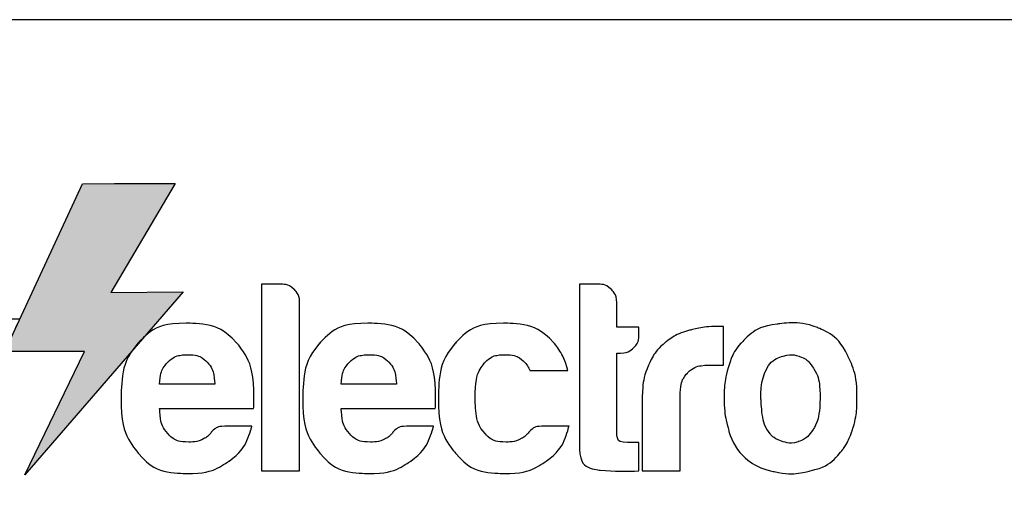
# Model space of a CAD drawing. Header units: centimetres. Extents: x -120 to 11700, y -2329 to 333.
# Tile 9 of 18: x 94 to 108, y 9 to 16. Entities that reach past the tile are written whole.
import ezdxf

# ---------------------------------------------------------------- set-up
doc = ezdxf.new("R2010")
doc.units = ezdxf.units.CM
doc.linetypes.add('BORDER', pattern=[1.75, 0.5, -0.25, 0.5, -0.25, 0, -0.25])
doc.layers.add('E_tabelka_ramka', color=5, linetype='Continuous')
doc.layers.add('logo', color=251, linetype='Continuous')
doc.layers.add('logo_kolor_30', color=30, linetype='Continuous', lineweight=25)
doc.layers.add('logo_kolor_41', color=41, linetype='Continuous', lineweight=25)

# ---------------------------------------------------------------- blocks, each defined once
blk = doc.blocks.new('E_ramka_A4_tablice')
blk.add_lwpolyline([(79.972, 0), (109.972, 0), (109.972, 16), (79.972, 16)], close=True)
blk = doc.blocks.new('A$C66C0421A')
at = {"layer": 'logo_kolor_30', "ltscale": 0.5}
h = blk.add_hatch(dxfattribs=at)
h.set_pattern_fill('ANSI36', color=256, scale=0.1, style=0)
h.set_pattern_definition([(45, (-16828.4842, -8603.5844), (0.1683798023, 0.6173926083), [0.79375, -0.15875, 0, -0.15875])])
h.paths.add_polyline_path([(-240.02, 135.24), (-222.33, 135.24), (-241.15, 103.49), (-219.95, 103.61), (-264.36, 52.34), (-266.2, 50.22), (-248.79, 86.25), (-272.13, 86.25), (-249.38, 135.23)])
at = {"layer": 'logo_kolor_41', "lineweight": 5, "ltscale": 0.5}
h = blk.add_hatch(dxfattribs=at)
h.set_pattern_fill('AR-SAND', color=256, scale=0.1, style=0)
h.set_pattern_definition([(37.5, (-43.1505, 9817.874), (-0.1600031, 4.8941324), [0, -3.8608, 0, -4.318, 0, -4.1275]), (7.5, (-43.1505, 9817.874), (4.495233, 7.168251), [0, -2.0828, 0, -3.4798, 0, -1.3335]), (327.5, (-46.2747, 9817.874), (7.9099237, 0.0143718), [0, -1.27, 0, -4.572, 0, -5.969]), (317.5, (-46.275, 9817.874), (7.6355645, 2.229293), [0, -0.635, 0, -2.9972, 0, -3.429])])
h.paths.add_polyline_path([(-306.23, 95.72), (-306.54, 95.64), (-306.84, 95.56), (-307.15, 95.49), (-307.46, 95.42), (-307.77, 95.36), (-308.08, 95.29), (-308.39, 95.23), (-308.7, 95.16), (-309.01, 95.1), (-309.32, 95.04), (-309.64, 94.97), (-309.94, 94.9), (-310.25, 94.83), (-310.56, 94.76), (-310.87, 94.68), (-311.17, 94.6), (-311.48, 94.52), (-311.78, 94.43), (-312.08, 94.33), (-312.38, 94.23), (-312.67, 94.13), (-312.97, 94.01), (-313.26, 93.89), (-314.28, 93.4), (-315.55, 92.7), (-316.8, 91.91), (-318.02, 91.02), (-319.2, 90.06), (-320.33, 89.03), (-321.41, 87.92), (-322.43, 86.76), (-323.38, 85.53), (-324.26, 84.26), (-325.06, 82.94), (-325.77, 81.59), (-326.39, 80.2), (-326.9, 78.78), (-327.31, 77.34), (-327.61, 75.89), (-327.78, 74.43), (-327.82, 72.97), (-327.74, 71.51), (-327.5, 70.06), (-327.13, 68.63), (-326.59, 67.22), (-325.9, 65.83), (-325.13, 64.6), (-324.41, 63.57), (-323.68, 62.61), (-322.94, 61.7), (-322.17, 60.84), (-321.39, 60.05), (-320.6, 59.31), (-319.78, 58.62), (-318.95, 57.98), (-318.1, 57.39), (-317.23, 56.86), (-316.34, 56.37), (-315.43, 55.92), (-314.49, 55.53), (-313.54, 55.18), (-312.57, 54.87), (-311.57, 54.6), (-310.55, 54.37), (-309.5, 54.19), (-308.44, 54.04), (-307.35, 53.92), (-306.23, 53.85), (-305.09, 53.8), (-303.97, 53.79), (-303.04, 53.8), (-302.11, 53.8), (-301.18, 53.82), (-300.25, 53.84), (-299.32, 53.87), (-298.4, 53.92), (-297.47, 53.97), (-296.54, 54.04), (-295.62, 54.13), (-294.7, 54.23), (-293.79, 54.34), (-292.88, 54.48), (-291.97, 54.64), (-291.07, 54.81), (-290.18, 55.01), (-289.29, 55.24), (-288.42, 55.49), (-287.55, 55.76), (-286.69, 56.07), (-285.84, 56.4), (-285, 56.77), (-284.18, 57.16), (-283.36, 57.59), (-282.83, 57.89), (-282.33, 58.19), (-281.83, 58.49), (-281.34, 58.8), (-280.85, 59.12), (-280.36, 59.45), (-279.89, 59.79), (-279.42, 60.15), (-278.96, 60.51), (-278.51, 60.88), (-278.07, 61.26), (-277.64, 61.66), (-277.22, 62.07), (-276.82, 62.49), (-276.43, 62.92), (-276.05, 63.37), (-275.7, 63.82), (-275.35, 64.3), (-275.03, 64.78), (-274.73, 65.28), (-274.44, 65.8), (-274.18, 66.32), (-273.94, 66.87), (-273.64, 67.63), (-273.32, 68.51), (-273.03, 69.38), (-272.77, 70.25), (-272.55, 71.11), (-272.37, 71.96), (-272.22, 72.81), (-272.1, 73.66), (-272.03, 74.49), (-271.99, 75.32), (-271.99, 76.15), (-272.04, 76.97), (-272.12, 77.78), (-272.25, 78.59), (-272.43, 79.39), (-272.65, 80.19), (-272.92, 80.98), (-273.23, 81.76), (-273.6, 82.53), (-274.01, 83.3), (-274.47, 84.07), (-274.99, 84.83), (-275.56, 85.58), (-275.95, 86.05), (-275.95, 86.05), (-275.95, 86.06), (-275.95, 86.07), (-275.94, 86.08), (-275.94, 86.1), (-275.91, 86.18), (-275.9, 86.2), (-275.87, 86.29), (-275.84, 86.4), (-275.83, 86.4), (-272.06, 86.41), (-272.04, 86.44), (-267.71, 95.77)])
h.paths.add_polyline_path([(-305.73, 85.78), (-303.72, 85.84), (-301.51, 85.87), (-299.18, 85.87), (-296.82, 85.85), (-294.49, 85.83), (-292.28, 85.81), (-290.26, 85.8), (-290.3, 85.58), (-290.42, 84.96), (-290.59, 84), (-290.81, 82.76), (-291.07, 81.29), (-291.35, 79.66), (-291.66, 77.93), (-291.97, 76.15), (-292.28, 74.38), (-292.59, 72.69), (-292.87, 71.13), (-293.12, 69.76), (-293.32, 68.64), (-293.48, 67.83), (-293.58, 67.39), (-297.24, 67.28), (-297.97, 67.27), (-299.49, 67.26), (-301.15, 67.26), (-302.85, 67.31), (-304.49, 67.41), (-305.95, 67.6), (-307.12, 67.91), (-307.63, 68.13), (-308, 68.36), (-308.3, 68.59), (-308.61, 68.85), (-309.59, 69.93), (-310.14, 71.15), (-310.31, 72.5), (-310.17, 73.95), (-309.79, 75.47), (-309.23, 77.03), (-308.55, 78.61), (-307.83, 80.17), (-307.12, 81.7), (-306.49, 83.16), (-306, 84.53)])
at = {"layer": 'logo', "ltscale": 0.5}
blk.add_lwpolyline([(-240.02, 135.24), (-222.33, 135.24), (-241.15, 103.49), (-219.95, 103.61), (-264.36, 52.34), (-266.2, 50.22), (-248.79, 86.25), (-272.13, 86.25), (-249.38, 135.23)], close=True, dxfattribs=at)
for points, knots in [([(-197.1, 105.87), (-197.1, 105.87), (-191.39, 105.87), (-191.39, 105.87), (-191.39, 105.87), (-189.92, 105.87), (-188.65, 105.37), (-187.59, 104.37), (-187.59, 104.37), (-186.54, 103.36), (-186.01, 102.13), (-186.01, 100.64), (-186.01, 100.64), (-186.01, 100.64), (-186.01, 51.39), (-186.01, 51.39), (-186.01, 51.39), (-186.01, 51.39), (-197.1, 51.39), (-197.1, 51.39), (-197.1, 51.39), (-197.1, 51.39), (-197.1, 105.87), (-197.1, 105.87)], [0, 0, 0, 0, 0.166667, 0.166667, 0.166667, 0.25, 0.333333, 0.333333, 0.333333, 0.416667, 0.5, 0.5, 0.5, 0.583333, 0.666667, 0.666667, 0.666667, 0.75, 0.833333, 0.833333, 0.833333, 0.916667, 1, 1, 1, 1]), ([(-86.84, 51.39), (-90.33, 51.17), (-94.1, 51.23), (-98.17, 51.55), (-98.17, 51.55), (-102.24, 51.86), (-104.26, 54.46), (-104.26, 59.31), (-104.26, 59.31), (-104.26, 59.31), (-104.26, 105.87), (-104.26, 105.87), (-104.26, 105.87), (-104.26, 105.87), (-98.56, 105.87), (-98.56, 105.87), (-98.56, 105.87), (-97.18, 105.87), (-95.96, 105.35), (-94.91, 104.29), (-94.91, 104.29), (-93.86, 103.24), (-93.33, 101.97), (-93.33, 100.49), (-93.33, 100.49), (-93.33, 100.49), (-93.33, 93.37), (-93.33, 93.37), (-93.33, 93.37), (-93.33, 93.37), (-86.84, 93.37), (-86.84, 93.37), (-86.84, 93.37), (-86.84, 93.37), (-86.84, 91.15), (-86.84, 91.15), (-86.84, 91.15), (-86.84, 89.57), (-87.37, 88.28), (-88.42, 87.26), (-88.42, 87.26), (-89.48, 86.26), (-90.75, 85.76), (-92.22, 85.76), (-92.22, 85.76), (-92.22, 85.76), (-93.33, 85.76), (-93.33, 85.76), (-93.33, 85.76), (-93.33, 85.76), (-93.33, 62.31), (-93.33, 62.31), (-93.33, 62.31), (-93.33, 60.51), (-92.27, 59.62), (-90.17, 59.62), (-90.17, 59.62), (-90.17, 59.62), (-86.84, 59.62), (-86.84, 59.62), (-86.84, 59.62), (-86.84, 59.62), (-86.84, 51.39), (-86.84, 51.39)], [0, 0, 0, 0, 0.0625, 0.0625, 0.0625, 0.09375, 0.125, 0.125, 0.125, 0.15625, 0.1875, 0.1875, 0.1875, 0.21875, 0.25, 0.25, 0.25, 0.28125, 0.3125, 0.3125, 0.3125, 0.34375, 0.375, 0.375, 0.375, 0.40625, 0.4375, 0.4375, 0.4375, 0.46875, 0.5, 0.5, 0.5, 0.53125, 0.5625, 0.5625, 0.5625, 0.59375, 0.625, 0.625, 0.625, 0.65625, 0.6875, 0.6875, 0.6875, 0.71875, 0.75, 0.75, 0.75, 0.78125, 0.8125, 0.8125, 0.8125, 0.84375, 0.875, 0.875, 0.875, 0.90625, 0.9375, 0.9375, 0.9375, 0.96875, 1, 1, 1, 1]), ([(-306.23, 95.72), (-308.6, 95.1), (-311.1, 94.85), (-313.33, 93.85), (-313.33, 93.85), (-323.42, 89.34), (-332.21, 75.57), (-325.45, 65.09), (-325.45, 65.09), (-320.01, 56.67), (-313.25, 53.79), (-304.13, 53.79), (-304.13, 53.79), (-296.97, 53.79), (-289.55, 54.14), (-283.29, 57.64), (-283.29, 57.64), (-279.38, 59.82), (-275.58, 62.75), (-273.86, 67.07), (-273.86, 67.07), (-271.11, 73.93), (-271.05, 80.28), (-275.95, 86.05), (-275.95, 86.05), (-275.95, 86.05), (-275.84, 86.4), (-275.84, 86.4), (-275.84, 86.4), (-275.84, 86.4), (-272.06, 86.41), (-272.06, 86.41), (-272.06, 86.41), (-272.06, 86.41), (-267.71, 95.77), (-267.71, 95.77), (-267.71, 95.77), (-267.71, 95.77), (-267.71, 95.77), (-267.71, 95.77), (-267.71, 95.77), (-267.71, 95.77), (-306.23, 95.72), (-306.23, 95.72)], [0, 0, 0, 0, 0.090909, 0.090909, 0.090909, 0.136364, 0.181818, 0.181818, 0.181818, 0.227273, 0.272727, 0.272727, 0.272727, 0.318182, 0.363636, 0.363636, 0.363636, 0.409091, 0.454545, 0.454545, 0.454545, 0.5, 0.545455, 0.545455, 0.545455, 0.590909, 0.636364, 0.636364, 0.636364, 0.681818, 0.727273, 0.727273, 0.727273, 0.772727, 0.818182, 0.818182, 0.818182, 0.863636, 0.909091, 0.909091, 0.909091, 0.954545, 1, 1, 1, 1]), ([(-207.87, 64.38), (-207.87, 64.38), (-199.95, 64.38), (-199.95, 64.38), (-199.95, 64.38), (-201.11, 59.94), (-203.33, 56.57), (-206.6, 54.24), (-206.6, 54.24), (-209.87, 51.81), (-213.99, 50.59), (-218.95, 50.59), (-218.95, 50.59), (-224.97, 50.59), (-229.67, 52.55), (-233.05, 56.46), (-233.05, 56.46), (-236.43, 60.26), (-238.12, 65.69), (-238.12, 72.77), (-238.12, 72.77), (-238.12, 79.53), (-236.49, 84.81), (-233.21, 88.61), (-233.21, 88.61), (-229.83, 92.52), (-225.13, 94.48), (-219.12, 94.48), (-219.12, 94.48), (-212.78, 94.48), (-207.87, 92.57), (-204.38, 88.78), (-204.38, 88.78), (-201, 84.87), (-199.31, 79.44), (-199.31, 72.46), (-199.31, 72.46), (-199.31, 72.04), (-199.31, 71.66), (-199.31, 71.35), (-199.31, 71.35), (-199.31, 71.03), (-199.31, 70.83), (-199.31, 70.72), (-199.31, 70.72), (-199.31, 70.19), (-199.37, 69.83), (-199.48, 69.61), (-199.48, 69.61), (-199.48, 69.61), (-226.87, 69.61), (-226.87, 69.61), (-226.87, 69.61), (-226.77, 66.34), (-225.98, 63.9), (-224.5, 62.32), (-224.5, 62.32), (-223.13, 60.63), (-221.06, 59.78), (-218.32, 59.78), (-218.32, 59.78), (-216.52, 59.78), (-214.99, 60.15), (-213.72, 60.89), (-213.72, 60.89), (-213.41, 61), (-213.11, 61.19), (-212.86, 61.44), (-212.86, 61.44), (-212.59, 61.72), (-212.3, 62), (-211.98, 62.32), (-211.98, 62.32), (-211.88, 62.63), (-211.48, 63.05), (-210.8, 63.58), (-210.8, 63.58), (-210.11, 64.11), (-209.13, 64.38), (-207.87, 64.38)], [0, 0, 0, 0, 0.05, 0.05, 0.05, 0.075, 0.1, 0.1, 0.1, 0.125, 0.15, 0.15, 0.15, 0.175, 0.2, 0.2, 0.2, 0.225, 0.25, 0.25, 0.25, 0.275, 0.3, 0.3, 0.3, 0.325, 0.35, 0.35, 0.35, 0.375, 0.4, 0.4, 0.4, 0.425, 0.45, 0.45, 0.45, 0.475, 0.5, 0.5, 0.5, 0.525, 0.55, 0.55, 0.55, 0.575, 0.6, 0.6, 0.6, 0.625, 0.65, 0.65, 0.65, 0.675, 0.7, 0.7, 0.7, 0.725, 0.75, 0.75, 0.75, 0.775, 0.8, 0.8, 0.8, 0.825, 0.85, 0.85, 0.85, 0.875, 0.9, 0.9, 0.9, 0.925, 0.95, 0.95, 0.95, 0.975, 1, 1, 1, 1]), ([(-154.8, 64.38), (-154.8, 64.38), (-146.88, 64.38), (-146.88, 64.38), (-146.88, 64.38), (-148.04, 59.94), (-150.26, 56.57), (-153.53, 54.24), (-153.53, 54.24), (-156.8, 51.81), (-160.93, 50.59), (-165.89, 50.59), (-165.89, 50.59), (-171.9, 50.59), (-176.61, 52.55), (-179.98, 56.46), (-179.98, 56.46), (-183.36, 60.26), (-185.05, 65.69), (-185.05, 72.77), (-185.05, 72.77), (-185.05, 79.53), (-183.42, 84.81), (-180.15, 88.61), (-180.15, 88.61), (-176.77, 92.52), (-172.06, 94.48), (-166.05, 94.48), (-166.05, 94.48), (-159.71, 94.48), (-154.8, 92.57), (-151.32, 88.78), (-151.32, 88.78), (-147.94, 84.87), (-146.25, 79.44), (-146.25, 72.46), (-146.25, 72.46), (-146.25, 72.04), (-146.25, 71.66), (-146.25, 71.35), (-146.25, 71.35), (-146.25, 71.03), (-146.25, 70.83), (-146.25, 70.72), (-146.25, 70.72), (-146.25, 70.19), (-146.3, 69.83), (-146.41, 69.61), (-146.41, 69.61), (-146.41, 69.61), (-173.81, 69.61), (-173.81, 69.61), (-173.81, 69.61), (-173.7, 66.34), (-172.92, 63.9), (-171.43, 62.32), (-171.43, 62.32), (-170.06, 60.63), (-168, 59.78), (-165.25, 59.78), (-165.25, 59.78), (-163.45, 59.78), (-161.93, 60.15), (-160.66, 60.89), (-160.66, 60.89), (-160.34, 61), (-160.05, 61.19), (-159.79, 61.44), (-159.79, 61.44), (-159.52, 61.72), (-159.24, 62), (-158.91, 62.32), (-158.91, 62.32), (-158.82, 62.63), (-158.41, 63.05), (-157.74, 63.58), (-157.74, 63.58), (-157.05, 64.11), (-156.06, 64.38), (-154.8, 64.38)], [0, 0, 0, 0, 0.05, 0.05, 0.05, 0.075, 0.1, 0.1, 0.1, 0.125, 0.15, 0.15, 0.15, 0.175, 0.2, 0.2, 0.2, 0.225, 0.25, 0.25, 0.25, 0.275, 0.3, 0.3, 0.3, 0.325, 0.35, 0.35, 0.35, 0.375, 0.4, 0.4, 0.4, 0.425, 0.45, 0.45, 0.45, 0.475, 0.5, 0.5, 0.5, 0.525, 0.55, 0.55, 0.55, 0.575, 0.6, 0.6, 0.6, 0.625, 0.65, 0.65, 0.65, 0.675, 0.7, 0.7, 0.7, 0.725, 0.75, 0.75, 0.75, 0.775, 0.8, 0.8, 0.8, 0.825, 0.85, 0.85, 0.85, 0.875, 0.9, 0.9, 0.9, 0.925, 0.95, 0.95, 0.95, 0.975, 1, 1, 1, 1]), ([(-115.2, 64.38), (-115.2, 64.38), (-107.28, 64.38), (-107.28, 64.38), (-107.28, 64.38), (-108.44, 59.94), (-110.66, 56.57), (-113.93, 54.24), (-113.93, 54.24), (-117.2, 51.81), (-121.32, 50.59), (-126.28, 50.59), (-126.28, 50.59), (-132.31, 50.59), (-137, 52.55), (-140.38, 56.46), (-140.38, 56.46), (-143.76, 60.26), (-145.45, 65.69), (-145.45, 72.77), (-145.45, 72.77), (-145.45, 79.53), (-143.81, 84.81), (-140.54, 88.61), (-140.54, 88.61), (-137.16, 92.52), (-132.46, 94.48), (-126.44, 94.48), (-126.44, 94.48), (-120.11, 94.48), (-115.2, 92.57), (-111.71, 88.78), (-111.71, 88.78), (-109.82, 86.45), (-108.44, 83.76), (-107.6, 80.69), (-107.6, 80.69), (-107.6, 80.69), (-118.69, 80.69), (-118.69, 80.69), (-118.69, 80.69), (-119.21, 81.75), (-119.74, 82.54), (-120.27, 83.07), (-120.27, 83.07), (-121.65, 84.54), (-123.59, 85.29), (-126.13, 85.29), (-126.13, 85.29), (-128.45, 85.29), (-130.35, 84.54), (-131.82, 83.07), (-131.82, 83.07), (-133.73, 80.96), (-134.68, 77.48), (-134.68, 72.61), (-134.68, 72.61), (-134.68, 67.76), (-133.73, 64.32), (-131.82, 62.32), (-131.82, 62.32), (-130.46, 60.63), (-128.4, 59.78), (-125.65, 59.78), (-125.65, 59.78), (-123.86, 59.78), (-122.32, 60.15), (-121.07, 60.89), (-121.07, 60.89), (-120.74, 61), (-120.46, 61.19), (-120.19, 61.44), (-120.19, 61.44), (-119.93, 61.72), (-119.63, 62), (-119.32, 62.32), (-119.32, 62.32), (-119.11, 62.63), (-118.69, 63.05), (-118.05, 63.58), (-118.05, 63.58), (-117.42, 64.11), (-116.47, 64.38), (-115.2, 64.38)], [0, 0, 0, 0, 0.047619, 0.047619, 0.047619, 0.071429, 0.095238, 0.095238, 0.095238, 0.119048, 0.142857, 0.142857, 0.142857, 0.166667, 0.190476, 0.190476, 0.190476, 0.214286, 0.238095, 0.238095, 0.238095, 0.261905, 0.285714, 0.285714, 0.285714, 0.309524, 0.333333, 0.333333, 0.333333, 0.357143, 0.380952, 0.380952, 0.380952, 0.404762, 0.428571, 0.428571, 0.428571, 0.452381, 0.47619, 0.47619, 0.47619, 0.5, 0.52381, 0.52381, 0.52381, 0.547619, 0.571429, 0.571429, 0.571429, 0.595238, 0.619048, 0.619048, 0.619048, 0.642857, 0.666667, 0.666667, 0.666667, 0.690476, 0.714286, 0.714286, 0.714286, 0.738095, 0.761905, 0.761905, 0.761905, 0.785714, 0.809524, 0.809524, 0.809524, 0.833333, 0.857143, 0.857143, 0.857143, 0.880952, 0.904762, 0.904762, 0.904762, 0.928571, 0.952381, 0.952381, 0.952381, 0.97619, 1, 1, 1, 1]), ([(-85.89, 51.39), (-85.89, 51.39), (-85.89, 71.83), (-85.89, 71.83), (-85.89, 71.83), (-85.89, 75.93), (-85.29, 79.39), (-84.07, 82.19), (-84.07, 82.19), (-82.85, 84.99), (-81.19, 87.23), (-79.08, 88.92), (-79.08, 88.92), (-77.08, 90.51), (-74.73, 91.67), (-72.04, 92.41), (-72.04, 92.41), (-69.35, 93.15), (-66.58, 93.52), (-63.73, 93.52), (-63.73, 93.52), (-63.51, 93.52), (-63.25, 93.52), (-62.93, 93.52), (-62.93, 93.52), (-62.62, 93.52), (-62.35, 93.52), (-62.13, 93.52), (-62.13, 93.52), (-62.13, 93.52), (-62.13, 82.27), (-62.13, 82.27), (-62.13, 82.27), (-62.13, 82.27), (-65.78, 82.27), (-65.78, 82.27), (-65.78, 82.27), (-68.85, 82.27), (-71.12, 81.53), (-72.59, 80.06), (-72.59, 80.06), (-74.07, 78.58), (-74.81, 76.26), (-74.81, 73.08), (-74.81, 73.08), (-74.81, 73.08), (-74.81, 51.39), (-74.81, 51.39), (-74.81, 51.39), (-74.81, 51.39), (-85.89, 51.39), (-85.89, 51.39)], [0, 0, 0, 0, 0.076923, 0.076923, 0.076923, 0.115385, 0.153846, 0.153846, 0.153846, 0.192308, 0.230769, 0.230769, 0.230769, 0.269231, 0.307692, 0.307692, 0.307692, 0.346154, 0.384615, 0.384615, 0.384615, 0.423077, 0.461538, 0.461538, 0.461538, 0.5, 0.538462, 0.538462, 0.538462, 0.576923, 0.615385, 0.615385, 0.615385, 0.653846, 0.692308, 0.692308, 0.692308, 0.730769, 0.769231, 0.769231, 0.769231, 0.807692, 0.846154, 0.846154, 0.846154, 0.884615, 0.923077, 0.923077, 0.923077, 0.961538, 1, 1, 1, 1]), ([(-55.79, 55.19), (-58.01, 57.09), (-59.59, 59.65), (-60.55, 62.88), (-60.55, 62.88), (-61.5, 66.09), (-61.97, 69.45), (-61.97, 72.93), (-61.97, 72.93), (-61.97, 75.79), (-61.58, 78.64), (-60.78, 81.49), (-60.78, 81.49), (-60, 84.34), (-58.75, 86.71), (-57.06, 88.61), (-57.06, 88.61), (-54.32, 91.78), (-50.78, 93.65), (-46.45, 94.24), (-46.45, 94.24), (-42.11, 94.82), (-38.21, 94.48), (-34.72, 93.21), (-34.72, 93.21), (-30.72, 91.63), (-27.76, 88.87), (-25.85, 84.96), (-25.85, 84.96), (-24.06, 81.49), (-23.16, 77.42), (-23.16, 72.77), (-23.16, 72.77), (-23.16, 69.39), (-23.53, 66.49), (-24.27, 64.07), (-24.27, 64.07), (-25.02, 61.63), (-25.96, 59.57), (-27.12, 57.88), (-27.12, 57.88), (-29.65, 54.4), (-32.88, 52.24), (-36.79, 51.39), (-36.79, 51.39), (-40.28, 50.44), (-43.78, 50.36), (-47.32, 51.14), (-47.32, 51.14), (-50.86, 51.94), (-53.68, 53.29), (-55.79, 55.19)], [0, 0, 0, 0, 0.076923, 0.076923, 0.076923, 0.115385, 0.153846, 0.153846, 0.153846, 0.192308, 0.230769, 0.230769, 0.230769, 0.269231, 0.307692, 0.307692, 0.307692, 0.346154, 0.384615, 0.384615, 0.384615, 0.423077, 0.461538, 0.461538, 0.461538, 0.5, 0.538462, 0.538462, 0.538462, 0.576923, 0.615385, 0.615385, 0.615385, 0.653846, 0.692308, 0.692308, 0.692308, 0.730769, 0.769231, 0.769231, 0.769231, 0.807692, 0.846154, 0.846154, 0.846154, 0.884615, 0.923077, 0.923077, 0.923077, 0.961538, 1, 1, 1, 1]), ([(-226.87, 76.73), (-226.87, 76.73), (-210.72, 76.73), (-210.72, 76.73), (-210.72, 76.73), (-210.92, 79.58), (-211.67, 81.69), (-212.94, 83.07), (-212.94, 83.07), (-214.3, 84.54), (-216.26, 85.29), (-218.79, 85.29), (-218.79, 85.29), (-221.12, 85.29), (-223.02, 84.54), (-224.5, 83.07), (-224.5, 83.07), (-225.98, 81.58), (-226.77, 79.48), (-226.87, 76.73)], [0, 0, 0, 0, 0.2, 0.2, 0.2, 0.3, 0.4, 0.4, 0.4, 0.5, 0.6, 0.6, 0.6, 0.7, 0.8, 0.8, 0.8, 0.9, 1, 1, 1, 1]), ([(-173.81, 76.73), (-173.81, 76.73), (-157.66, 76.73), (-157.66, 76.73), (-157.66, 76.73), (-157.86, 79.58), (-158.6, 81.69), (-159.87, 83.07), (-159.87, 83.07), (-161.24, 84.54), (-163.2, 85.29), (-165.72, 85.29), (-165.72, 85.29), (-168.05, 85.29), (-169.96, 84.54), (-171.43, 83.07), (-171.43, 83.07), (-172.92, 81.58), (-173.7, 79.48), (-173.81, 76.73)], [0, 0, 0, 0, 0.2, 0.2, 0.2, 0.3, 0.4, 0.4, 0.4, 0.5, 0.6, 0.6, 0.6, 0.7, 0.8, 0.8, 0.8, 0.9, 1, 1, 1, 1]), ([(-48.2, 83.07), (-50.41, 80.64), (-51.41, 77.02), (-51.2, 72.22), (-51.2, 72.22), (-50.99, 67.42), (-50.09, 64.07), (-48.51, 62.16), (-48.51, 62.16), (-47.87, 61.31), (-46.76, 60.61), (-45.18, 60.03), (-45.18, 60.03), (-43.6, 59.44), (-41.99, 59.39), (-40.36, 59.86), (-40.36, 59.86), (-38.72, 60.34), (-37.26, 61.53), (-35.99, 63.43), (-35.99, 63.43), (-34.73, 65.32), (-34.04, 68.39), (-33.94, 72.61), (-33.94, 72.61), (-33.94, 76.42), (-34.54, 79.27), (-35.76, 81.17), (-35.76, 81.17), (-36.98, 83.07), (-38.37, 84.29), (-39.95, 84.81), (-39.95, 84.81), (-41.53, 85.34), (-43.13, 85.37), (-44.71, 84.9), (-44.71, 84.9), (-46.29, 84.41), (-47.45, 83.8), (-48.2, 83.07)], [0, 0, 0, 0, 0.1, 0.1, 0.1, 0.15, 0.2, 0.2, 0.2, 0.25, 0.3, 0.3, 0.3, 0.35, 0.4, 0.4, 0.4, 0.45, 0.5, 0.5, 0.5, 0.55, 0.6, 0.6, 0.6, 0.65, 0.7, 0.7, 0.7, 0.75, 0.8, 0.8, 0.8, 0.85, 0.9, 0.9, 0.9, 0.95, 1, 1, 1, 1])]:
    blk.add_open_spline(points, degree=3, knots=knots, dxfattribs=at)
blk = doc.blocks.new('dane')
at = {"layer": 'logo', "linetype": 'BORDER', "ltscale": 20, "xscale": 0.04927999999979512, "yscale": 0.04927999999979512, "zscale": 0.04224000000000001}
blk.add_blockref('A$C66C0421A', (107.341, 6.976), dxfattribs=at)

msp = doc.modelspace()

# ---------------------------------------------------------------- block references
at = {"layer": 'E_tabelka_ramka'}
for name in ['E_ramka_A4_tablice', 'dane']:
    msp.add_blockref(name, (0, 0), dxfattribs=at)

doc.saveas('drawing.dxf')
